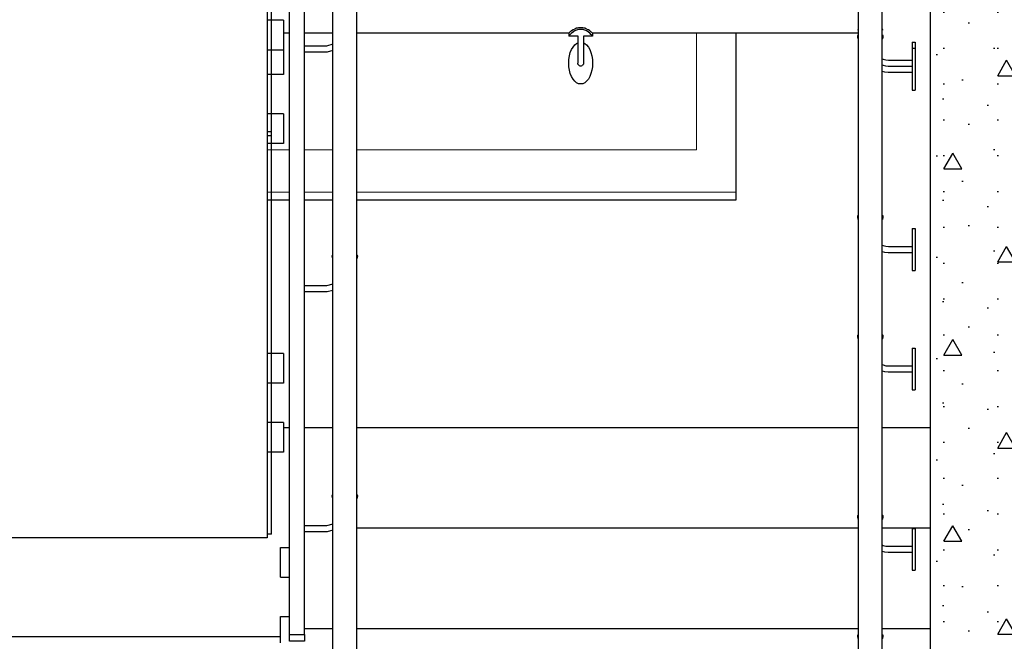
# Model space of a CAD drawing. Header units: millimetres. Extents: x -8544 to 51179, y -2070 to 13050.
# Tile 23 of 168: x 1963 to 3611, y 4977 to 6018. Entities that reach past the tile are written whole.
import ezdxf

# ---------------------------------------------------------------- set-up
doc = ezdxf.new("R2010")
doc.units = ezdxf.units.MM
doc.header["$LTSCALE"] = 0.5
doc.header["$MEASUREMENT"] = 0
doc.linetypes.add('PLINE', pattern=[0])
for name, color, linetype in [('0(Nye konstruksjoner)', 7, 'Continuous'), ('223- Bjelker', 7, 'Continuous'), ('2411 Bærende innervegger betong', 7, 'Continuous'), ('2411 Bærende innervegger betong (Skravur)', 7, 'Continuous'), ('281- Innvendige trapper(Nye konstruksjoner)', 7, 'Continuous'), ('287- Andre rekkverk_ håndlister og fendere(Nye konstruksjoner)', 7, 'Continuous')]:
    doc.layers.add(name, color=color, linetype=linetype)
doc.layers.add('234- Vinduer_ dører_ porter(Nye konstruksjoner)', color=7, linetype='Continuous', lineweight=0)

msp = doc.modelspace()

# ---------------------------------------------------------------- hatches: boundary and pattern name
at = {"layer": '2411 Bærende innervegger betong (Skravur)', "linetype": 'Continuous'}
h = msp.add_hatch(dxfattribs=at)
h.set_pattern_fill('Betong_strukturell', color=256, style=0, pattern_type=2)
h.set_pattern_definition([(0, (0, 0), (0, 311.769), [30, -150]), (0, (90, 155.9), (0, 311.769), [30, -150]), (60, (0, 0), (-270, 155.885), [30, -150]), (60, (180, 0), (-270, 155.885), [30, -150]), (120, (30, 0), (270, 155.885), [30, -150]), (120, (210, 0), (270, 155.885), [30, -150]), (0, (0, 30), (0, 60), [0, -60, 0, -90]), (45, (30, 30), (-42.4264, 42.4264), [0, -45, 0, -75])])
h.paths.add_polyline_path([(3486.9, 3820), (3686.9, 3820), (3686.9, 6620), (3486.9, 6620)])

# ---------------------------------------------------------------- linework, layer by layer
at = {"layer": '0(Nye konstruksjoner)', "linetype": 'PLINE'}
for p, q in [((3161.9, 5995), (3161.9, 5715.5)), ((2414.4, 5715.5), (2376.9, 5715.5)), ((2486.9, 5715.5), (2439.4, 5715.5)), ((3161.9, 5715.5), (2526.9, 5715.5))]:
    msp.add_line(p, q, dxfattribs=at)
at = {"layer": '223- Bjelker', "linetype": 'PLINE'}
for p, q in [((2404.4, 5335), (2414.4, 5335)), ((2439.4, 5335), (2486.9, 5335)), ((2526.9, 5335), (3366.9, 5335)), ((3406.9, 5335), (3486.9, 5335)), ((1316.9, 4985), (2399.4, 4985))]:
    msp.add_line(p, q, dxfattribs=at)
at = {"layer": '234- Vinduer_ dører_ porter(Nye konstruksjoner)', "linetype": 'PLINE'}
for p, q in [((3095.9, 5800), (3095.9, 5995)), ((2376.9, 5800), (2414.4, 5800)), ((2439.4, 5800), (2486.9, 5800)), ((2526.9, 5800), (3095.9, 5800)), ((2414.4, 5729), (2376.9, 5729)), ((2486.9, 5729), (2439.4, 5729)), ((3161.9, 5729), (2526.9, 5729))]:
    msp.add_line(p, q, dxfattribs=at)
at = {"layer": '2411 Bærende innervegger betong', "linetype": 'PLINE'}
msp.add_line((3486.9, 6532.5), (3486.9, 3820), dxfattribs=at)
at = {"layer": '281- Innvendige trapper(Nye konstruksjoner)', "linetype": 'PLINE'}
for p, q in [((2376.9, 6047.8), (2376.9, 5991.7)), ((2376.9, 5991.7), (2376.9, 5935.6)), ((2376.9, 5935.6), (2376.9, 5879.4)), ((2376.9, 5879.4), (2376.9, 5823.3)), ((2376.9, 5823.3), (2376.9, 5767.2)), ((2376.9, 5767.2), (2376.9, 5711.1)), ((2376.9, 5711.1), (2376.9, 5655)), ((2376.9, 5655), (2376.9, 5598.9)), ((2376.9, 5598.9), (2376.9, 5542.8)), ((2376.9, 5542.8), (2376.9, 5486.7)), ((2376.9, 5486.7), (2376.9, 5430.6)), ((2376.9, 5430.6), (2376.9, 5374.4)), ((2376.9, 5374.4), (2376.9, 5318.3)), ((2376.9, 5318.3), (2376.9, 5262.2)), ((2376.9, 5262.2), (2376.9, 5206.1)), ((2376.9, 5206.1), (2376.9, 5150)), ((2526.9, 5166.7), (3366.9, 5166.7)), ((3406.9, 5166.7), (3486.9, 5166.7)), ((2376.9, 5150), (1316.9, 5150)), ((2439.4, 4998.3), (2486.9, 4998.3)), ((2526.9, 4998.3), (3366.9, 4998.3)), ((3406.9, 4998.3), (3486.9, 4998.3))]:
    msp.add_line(p, q, dxfattribs=at)
at = {"layer": '287- Andre rekkverk_ håndlister og fendere(Nye konstruksjoner)', "linetype": 'PLINE'}
for p, q in [((2384.4, 5829.6), (2384.4, 6497.1)), ((2414.4, 4988.3), (2414.4, 6335)), ((2439.4, 4988.3), (2439.4, 6335)), ((3366.9, 4702.7), (3366.9, 6215)), ((3406.9, 4702.7), (3406.9, 6215)), ((2486.9, 4771), (2486.9, 6117.7)), ((2526.9, 4771), (2526.9, 6117.7)), ((2404.4, 6016.6), (2376.9, 6016.6)), ((2404.4, 6016.6), (2404.4, 6016.2)), ((2404.4, 6016.2), (2404.4, 6015.1)), ((2404.4, 6015.1), (2404.4, 6013.3)), ((2404.4, 6013.3), (2404.4, 6010.8)), ((2404.4, 6010.8), (2404.4, 6007.7)), ((2404.4, 6007.7), (2404.4, 6000.2)), ((2889.6, 6000.8), (2889.1, 6000.6)), ((2891.9, 6002), (2889.6, 6000.8)), ((2895.1, 6003.2), (2891.9, 6002)), ((2896.6, 6003.5), (2895.1, 6003.2)), ((2898.5, 6003.9), (2896.6, 6003.5)), ((2898.5, 6001.1), (2896.6, 6000.6)), ((2901.9, 6004.2), (2898.5, 6003.9)), ((2901.9, 6001.5), (2898.5, 6001.1)), ((2905.4, 6003.9), (2901.9, 6004.2)), ((2905.4, 6001.1), (2901.9, 6001.5)), ((2907.3, 6003.5), (2905.4, 6003.9)), ((2907.3, 6000.6), (2905.4, 6001.1)), ((2908.8, 6003.2), (2907.3, 6003.5)), ((2911.9, 6002), (2908.8, 6003.2)), ((2914.2, 6000.8), (2911.9, 6002)), ((2914.8, 6000.6), (2914.2, 6000.8)), ((3366.9, 6002.2), (3365.9, 6001.5)), ((3366.1, 6001.1), (3365.9, 6001.5)), ((3366.4, 6000.6), (3366.1, 6001.1)), ((3406.9, 6002.2), (3408, 6001.5)), ((3407.8, 6001.1), (3407.5, 6000.6)), ((3408, 6001.5), (3407.8, 6001.1)), ((2404.4, 6000.2), (2404.4, 5996)), ((2404.4, 5996), (2404.4, 5991.6)), ((2414.4, 5995), (2404.4, 5995)), ((2404.4, 5991.6), (2404.4, 5987.3)), ((2404.4, 5987.3), (2404.4, 5983.1)), ((2486.9, 5995), (2439.4, 5995)), ((2881.9, 5995), (2526.9, 5995)), ((2882.1, 5995), (2881.9, 5995)), ((2881.9, 5995), (2881.9, 5990)), ((2882.1, 5990), (2881.9, 5990)), ((2882.2, 5995.3), (2882.1, 5995)), ((2882.2, 5990.4), (2882.1, 5990)), ((2897.5, 5990), (2882.1, 5990)), ((2882.7, 5995.6), (2882.2, 5995.3)), ((2882.7, 5990.8), (2882.2, 5990.4)), ((2883.1, 5996.2), (2882.7, 5995.6)), ((2883.1, 5991.4), (2882.7, 5990.8)), ((2884, 5996.8), (2883.1, 5996.2)), ((2884, 5992.3), (2883.1, 5991.4)), ((2884.6, 5997.4), (2884, 5996.8)), ((2884.6, 5993.1), (2884, 5992.3)), ((2886.2, 5998.6), (2884.6, 5997.4)), ((2886.2, 5994.4), (2884.6, 5993.1)), ((2886.6, 5999), (2886.2, 5998.6)), ((2886.6, 5995), (2886.2, 5994.4)), ((2889.1, 6000.6), (2886.6, 5999)), ((2889.1, 5996.9), (2886.6, 5995)), ((2889.6, 5997.3), (2889.1, 5996.9)), ((2891.9, 5998.8), (2889.6, 5997.3)), ((2895.1, 6000.2), (2891.9, 5998.8)), ((2896.6, 6000.6), (2895.1, 6000.2)), ((2896.9, 5990), (2896.9, 5975)), ((2921.8, 5990), (2906.4, 5990)), ((2906.9, 5990), (2906.9, 5975)), ((2908.8, 6000.2), (2907.3, 6000.6)), ((2911.9, 5998.8), (2908.8, 6000.2)), ((2914.2, 5997.3), (2911.9, 5998.8)), ((2914.8, 5996.9), (2914.2, 5997.3)), ((2917.2, 5999), (2914.8, 6000.6)), ((2917.2, 5995), (2914.8, 5996.9)), ((2917.7, 5998.6), (2917.2, 5999)), ((2917.7, 5994.4), (2917.2, 5995)), ((2919.2, 5997.4), (2917.7, 5998.6)), ((2919.2, 5993.1), (2917.7, 5994.4)), ((2919.8, 5996.8), (2919.2, 5997.4)), ((2919.8, 5992.3), (2919.2, 5993.1)), ((2920.7, 5996.2), (2919.8, 5996.8)), ((2920.7, 5991.4), (2919.8, 5992.3)), ((2921.2, 5995.6), (2920.7, 5996.2)), ((2921.2, 5990.8), (2920.7, 5991.4)), ((2921.6, 5995.3), (2921.2, 5995.6)), ((2921.6, 5990.4), (2921.2, 5990.8)), ((2921.8, 5995), (2921.6, 5995.3)), ((2921.8, 5990), (2921.6, 5990.4)), ((2921.9, 5995), (2921.8, 5995)), ((2921.9, 5990), (2921.8, 5990)), ((2921.9, 5995), (2921.9, 5990)), ((3366.9, 5995), (2921.9, 5995)), ((3365.9, 5989.9), (3366.1, 5991.3)), ((3366.1, 5987.8), (3365.9, 5989.9)), ((3366.1, 5991.3), (3366.4, 5991.8)), ((3366.4, 5986.4), (3366.1, 5987.8)), ((3366.7, 6000.2), (3366.4, 6000.6)), ((3366.4, 5991.8), (3366.7, 5992.2)), ((3366.7, 5985.4), (3366.4, 5986.4)), ((3366.9, 5999.9), (3366.7, 6000.2)), ((3366.9, 5992.4), (3366.7, 5992.2)), ((3366.9, 5984.8), (3366.7, 5985.4)), ((3407.2, 6000.2), (3406.9, 5999.9)), ((3406.9, 5992.4), (3407.2, 5992.2)), ((3407.2, 5985.4), (3406.9, 5984.8)), ((3407.5, 6000.6), (3407.2, 6000.2)), ((3407.2, 5992.2), (3407.5, 5991.8)), ((3407.5, 5986.4), (3407.2, 5985.4)), ((3407.5, 5991.8), (3407.8, 5991.3)), ((3407.8, 5987.8), (3407.5, 5986.4)), ((3407.8, 5991.3), (3408, 5989.9)), ((3408, 5989.9), (3407.8, 5987.8)), ((2404.4, 5983.1), (2404.4, 5979.1)), ((2404.4, 5979.1), (2404.4, 5975.6)), ((2404.4, 5975.6), (2404.4, 5972.5)), ((2404.4, 5972.5), (2404.4, 5970)), ((2404.4, 5970), (2404.4, 5968.1)), ((2404.4, 5968.1), (2404.4, 5967)), ((2476.3, 5973.5), (2439.4, 5973.5)), ((2486.9, 5976.4), (2476.3, 5973.5)), ((2886.6, 5967.5), (2889.1, 5971.8)), ((2889.1, 5971.8), (2891.9, 5975.3)), ((2891.9, 5975.3), (2895.1, 5977.9)), ((2895.1, 5977.9), (2896.9, 5978.8)), ((2896.9, 5975), (2896.9, 5969.8)), ((2896.9, 5969.8), (2896.9, 5964.7)), ((2906.9, 5978.8), (2908.8, 5977.9)), ((2906.9, 5975), (2906.9, 5969.8)), ((2906.9, 5969.8), (2906.9, 5964.7)), ((2908.8, 5977.9), (2911.9, 5975.3)), ((2911.9, 5975.3), (2914.8, 5971.8)), ((2914.8, 5971.8), (2917.2, 5967.5)), ((3456.9, 5980), (3456.9, 5979.5)), ((3456.9, 5980), (3461.9, 5980)), ((3456.9, 5979.5), (3456.9, 5977.9)), ((3456.9, 5977.9), (3456.9, 5975.3)), ((3456.9, 5975.3), (3456.9, 5971.8)), ((3456.9, 5971.8), (3456.9, 5969.9)), ((3456.9, 5969.9), (3456.9, 5969.4)), ((3456.9, 5969.9), (3461.9, 5969.9)), ((3456.9, 5969.4), (3456.9, 5967.8)), ((3456.9, 5967.8), (3456.9, 5965.3)), ((3461.9, 5980), (3461.9, 5979.5)), ((3461.9, 5979.5), (3461.9, 5977.9)), ((3461.9, 5977.9), (3461.9, 5975.3)), ((3461.9, 5975.3), (3461.9, 5971.8)), ((3461.9, 5971.8), (3461.9, 5969.9)), ((3461.9, 5969.9), (3461.9, 5969.4)), ((3461.9, 5969.4), (3461.9, 5967.8)), ((3461.9, 5967.8), (3461.9, 5965.3)), ((2404.4, 5966.6), (2376.9, 5966.6)), ((2404.4, 5967), (2404.4, 5966.6)), ((2404.4, 5966.6), (2404.4, 5959.4)), ((2404.4, 5959.4), (2404.4, 5955.2)), ((2404.4, 5955.2), (2404.4, 5950.9)), ((2477.6, 5963.5), (2439.4, 5963.5)), ((2486.9, 5966), (2477.6, 5963.5)), ((2882.2, 5951.1), (2883.1, 5957)), ((2883.1, 5957), (2884.6, 5962.5)), ((2884.6, 5962.5), (2886.6, 5967.5)), ((2896.9, 5964.7), (2896.9, 5960)), ((2896.9, 5960), (2896.9, 5955.7)), ((2896.9, 5955.7), (2896.9, 5952)), ((2896.9, 5952), (2896.9, 5949)), ((2906.9, 5964.7), (2906.9, 5960)), ((2906.9, 5960), (2906.9, 5955.7)), ((2906.9, 5955.7), (2906.9, 5952)), ((2906.9, 5952), (2906.9, 5949)), ((2917.2, 5967.5), (2919.2, 5962.5)), ((2919.2, 5962.5), (2920.7, 5957)), ((2920.7, 5957), (2921.6, 5951.1)), ((3406.9, 5952.2), (3408.4, 5951.5)), ((3408.4, 5951.5), (3412.6, 5950.4)), ((3456.9, 5965.3), (3456.9, 5961.8)), ((3456.9, 5961.8), (3456.9, 5957.4)), ((3456.9, 5957.4), (3456.9, 5952.4)), ((3456.9, 5952.4), (3456.9, 5946.9)), ((3461.9, 5965.3), (3461.9, 5961.8)), ((3461.9, 5961.8), (3461.9, 5957.4)), ((3461.9, 5957.4), (3461.9, 5952.4)), ((3461.9, 5952.4), (3461.9, 5946.9)), ((2404.4, 5950.9), (2404.4, 5946.5)), ((2404.4, 5946.5), (2404.4, 5942.3)), ((2404.4, 5942.3), (2404.4, 5938.4)), ((2404.4, 5938.4), (2404.4, 5934.8)), ((2881.9, 5945), (2882.2, 5951.1)), ((2882.2, 5938.9), (2881.9, 5945)), ((2883.1, 5933), (2882.2, 5938.9)), ((2896.9, 5949), (2896.9, 5946.8)), ((2896.9, 5946.8), (2896.9, 5945.5)), ((2896.9, 5945.5), (2896.9, 5945)), ((2897, 5944.1), (2896.9, 5945)), ((2897.2, 5943.3), (2897, 5944.1)), ((2897.6, 5942.5), (2897.2, 5943.3)), ((2898.1, 5941.8), (2897.6, 5942.5)), ((2898.7, 5941.2), (2898.1, 5941.8)), ((2899.4, 5940.7), (2898.7, 5941.2)), ((2900.2, 5940.3), (2899.4, 5940.7)), ((2901.1, 5940.1), (2900.2, 5940.3)), ((2901.9, 5940), (2901.1, 5940.1)), ((2902.8, 5940.1), (2901.9, 5940)), ((2903.6, 5940.3), (2902.8, 5940.1)), ((2904.4, 5940.7), (2903.6, 5940.3)), ((2905.1, 5941.2), (2904.4, 5940.7)), ((2905.8, 5941.8), (2905.1, 5941.2)), ((2906.3, 5942.5), (2905.8, 5941.8)), ((2906.6, 5943.3), (2906.3, 5942.5)), ((2906.9, 5944.1), (2906.6, 5943.3)), ((2906.9, 5949), (2906.9, 5946.8)), ((2906.9, 5946.8), (2906.9, 5945.5)), ((2906.9, 5945.5), (2906.9, 5945)), ((2906.9, 5945), (2906.9, 5944.1)), ((2921.6, 5938.9), (2920.7, 5933)), ((2921.6, 5951.1), (2921.9, 5945)), ((2921.9, 5945), (2921.6, 5938.9)), ((3406.9, 5942.2), (3408.4, 5941.5)), ((3408.4, 5941.5), (3412.6, 5940.3)), ((3412.5, 5940.4), (3416.7, 5940)), ((3412.6, 5950.4), (3417.1, 5950)), ((3412.6, 5940.3), (3417.1, 5939.9)), ((3416.7, 5940), (3456.9, 5940)), ((3417.1, 5950), (3456.9, 5950)), ((3417.1, 5939.9), (3456.9, 5939.9)), ((3456.9, 5946.9), (3456.9, 5941)), ((3456.9, 5941), (3456.9, 5934.9)), ((3456.9, 5934.9), (3456.9, 5928.9)), ((3461.9, 5946.9), (3461.9, 5941)), ((3461.9, 5941), (3461.9, 5934.9)), ((3461.9, 5934.9), (3461.9, 5928.9)), ((2404.4, 5925.8), (2376.9, 5925.8)), ((2404.4, 5934.8), (2404.4, 5931.7)), ((2404.4, 5931.7), (2404.4, 5929.2)), ((2404.4, 5929.2), (2404.4, 5927.3)), ((2404.4, 5927.3), (2404.4, 5926.2)), ((2404.4, 5926.2), (2404.4, 5925.8)), ((2884.6, 5927.5), (2883.1, 5933)), ((2886.6, 5922.5), (2884.6, 5927.5)), ((2889.1, 5918.2), (2886.6, 5922.5)), ((2917.2, 5922.5), (2914.8, 5918.2)), ((2919.2, 5927.5), (2917.2, 5922.5)), ((2920.7, 5933), (2919.2, 5927.5)), ((3406.9, 5931.5), (3410.8, 5930.5)), ((3410.8, 5930.5), (3416.7, 5929.9)), ((3416.7, 5929.9), (3456.9, 5929.9)), ((3456.9, 5928.9), (3456.9, 5923)), ((3456.9, 5923), (3456.9, 5917.4)), ((3461.9, 5928.9), (3461.9, 5923)), ((3461.9, 5923), (3461.9, 5917.4)), ((2891.9, 5914.7), (2889.1, 5918.2)), ((2895.1, 5912.1), (2891.9, 5914.7)), ((2898.5, 5910.5), (2895.1, 5912.1)), ((2901.9, 5910), (2898.5, 5910.5)), ((2905.4, 5910.5), (2901.9, 5910)), ((2908.8, 5912.1), (2905.4, 5910.5)), ((2911.9, 5914.7), (2908.8, 5912.1)), ((2914.8, 5918.2), (2911.9, 5914.7)), ((3456.9, 5917.4), (3456.9, 5912.5)), ((3456.9, 5912.5), (3456.9, 5908.1)), ((3456.9, 5908.1), (3456.9, 5904.6)), ((3456.9, 5904.6), (3456.9, 5902.1)), ((3456.9, 5902.1), (3456.9, 5900.5)), ((3461.9, 5917.4), (3461.9, 5912.5)), ((3461.9, 5912.5), (3461.9, 5908.1)), ((3461.9, 5908.1), (3461.9, 5904.6)), ((3461.9, 5904.6), (3461.9, 5902.1)), ((3461.9, 5902.1), (3461.9, 5900.5)), ((3456.9, 5900.5), (3456.9, 5899.9)), ((3456.9, 5899.9), (3461.9, 5899.9)), ((3461.9, 5900.5), (3461.9, 5899.9)), ((2404.4, 5860.2), (2376.9, 5860.2)), ((2404.4, 5860.2), (2404.4, 5859.8)), ((2404.4, 5859.8), (2404.4, 5858.7)), ((2404.4, 5858.7), (2404.4, 5856.9)), ((2404.4, 5856.9), (2404.4, 5854.4)), ((2404.4, 5854.4), (2404.4, 5851.3)), ((2404.4, 5851.3), (2404.4, 5843.8)), ((2404.4, 5843.8), (2404.4, 5839.6)), ((2404.4, 5839.6), (2404.4, 5835.2)), ((2384.4, 5829.6), (2376.9, 5829.6)), ((2376.9, 5823.8), (2384.4, 5823.8)), ((2384.4, 5823.8), (2384.4, 5829.6)), ((2384.4, 5156.2), (2384.4, 5823.8)), ((2404.4, 5835.2), (2404.4, 5830.9)), ((2404.4, 5830.9), (2404.4, 5826.7)), ((2404.4, 5826.7), (2404.4, 5822.7)), ((2404.4, 5822.7), (2404.4, 5819.2)), ((2404.4, 5810.2), (2376.9, 5810.2)), ((2404.4, 5819.2), (2404.4, 5816.1)), ((2404.4, 5816.1), (2404.4, 5813.6)), ((2404.4, 5813.6), (2404.4, 5811.7)), ((2404.4, 5811.7), (2404.4, 5810.6)), ((2404.4, 5810.6), (2404.4, 5810.2)), ((3365.9, 5687.9), (3366.1, 5689.3)), ((3366.1, 5685.8), (3365.9, 5687.9)), ((3366.1, 5689.3), (3366.4, 5689.8)), ((3366.4, 5689.8), (3366.7, 5690.2)), ((3366.9, 5690.3), (3366.7, 5690.2)), ((3406.9, 5690.3), (3407.2, 5690.2)), ((3407.2, 5690.2), (3407.5, 5689.8)), ((3407.5, 5689.8), (3407.8, 5689.3)), ((3407.8, 5689.3), (3408, 5687.9)), ((3408, 5687.9), (3407.8, 5685.8)), ((3366.4, 5684.4), (3366.1, 5685.8)), ((3366.7, 5683.3), (3366.4, 5684.4)), ((3366.9, 5682.8), (3366.7, 5683.3)), ((3407.2, 5683.3), (3406.9, 5682.8)), ((3407.5, 5684.4), (3407.2, 5683.3)), ((3407.8, 5685.8), (3407.5, 5684.4)), ((3456.9, 5667.9), (3456.9, 5667.4)), ((3456.9, 5667.9), (3461.9, 5667.9)), ((3456.9, 5667.4), (3456.9, 5665.8)), ((3456.9, 5665.8), (3456.9, 5663.2)), ((3456.9, 5663.2), (3456.9, 5659.7)), ((3456.9, 5659.7), (3456.9, 5655.4)), ((3456.9, 5655.4), (3456.9, 5650.4)), ((3461.9, 5667.9), (3461.9, 5667.4)), ((3461.9, 5667.4), (3461.9, 5665.8)), ((3461.9, 5665.8), (3461.9, 5663.2)), ((3461.9, 5663.2), (3461.9, 5659.7)), ((3461.9, 5659.7), (3461.9, 5655.4)), ((3461.9, 5655.4), (3461.9, 5650.4)), ((3406.9, 5640.1), (3408.4, 5639.5)), ((3408.4, 5639.5), (3412.6, 5638.3)), ((3412.6, 5638.3), (3417.1, 5637.9)), ((3456.9, 5650.4), (3456.9, 5644.9)), ((3456.9, 5644.9), (3456.9, 5639)), ((3456.9, 5639), (3456.9, 5632.9)), ((3461.9, 5650.4), (3461.9, 5644.9)), ((3461.9, 5644.9), (3461.9, 5639)), ((3461.9, 5639), (3461.9, 5632.9)), ((2485.9, 5621.8), (2486.9, 5623.4)), ((2486.9, 5617.1), (2485.9, 5621.8)), ((2526.9, 5623.4), (2528, 5621.8)), ((2528, 5621.8), (2526.9, 5617.1)), ((3406.9, 5629.5), (3410.8, 5628.4)), ((3410.8, 5628.4), (3416.7, 5627.9)), ((3416.7, 5627.9), (3456.9, 5627.9)), ((3417.1, 5637.9), (3456.9, 5637.9)), ((3456.9, 5632.9), (3456.9, 5626.9)), ((3456.9, 5626.9), (3456.9, 5621)), ((3461.9, 5632.9), (3461.9, 5626.9)), ((3461.9, 5626.9), (3461.9, 5621)), ((3456.9, 5621), (3456.9, 5615.4)), ((3456.9, 5615.4), (3456.9, 5610.4)), ((3456.9, 5610.4), (3456.9, 5606.1)), ((3456.9, 5606.1), (3456.9, 5602.6)), ((3461.9, 5621), (3461.9, 5615.4)), ((3461.9, 5615.4), (3461.9, 5610.4)), ((3461.9, 5610.4), (3461.9, 5606.1)), ((3461.9, 5606.1), (3461.9, 5602.6)), ((3456.9, 5602.6), (3456.9, 5600)), ((3456.9, 5600), (3456.9, 5598.5)), ((3456.9, 5598.5), (3456.9, 5597.9)), ((3456.9, 5597.9), (3461.9, 5597.9)), ((3461.9, 5602.6), (3461.9, 5600)), ((3461.9, 5600), (3461.9, 5598.5)), ((3461.9, 5598.5), (3461.9, 5597.9)), ((2486.9, 5574.8), (2476.3, 5571.9)), ((2476.3, 5571.9), (2439.4, 5571.9)), ((2477.6, 5561.9), (2439.4, 5561.9)), ((2486.9, 5564.4), (2477.6, 5561.9)), ((3366.1, 5489.3), (3366.4, 5489.8)), ((3366.4, 5489.8), (3366.7, 5490.2)), ((3366.9, 5490.3), (3366.7, 5490.2)), ((3406.9, 5490.3), (3407.2, 5490.2)), ((3407.2, 5490.2), (3407.5, 5489.8)), ((3407.5, 5489.8), (3407.8, 5489.3)), ((3365.9, 5487.9), (3366.1, 5489.3)), ((3366.1, 5485.8), (3365.9, 5487.9)), ((3366.4, 5484.4), (3366.1, 5485.8)), ((3366.7, 5483.3), (3366.4, 5484.4)), ((3366.9, 5482.8), (3366.7, 5483.3)), ((3407.2, 5483.3), (3406.9, 5482.8)), ((3407.5, 5484.4), (3407.2, 5483.3)), ((3407.8, 5485.8), (3407.5, 5484.4)), ((3407.8, 5489.3), (3408, 5487.9)), ((3408, 5487.9), (3407.8, 5485.8)), ((2404.4, 5458.9), (2376.9, 5458.9)), ((2404.4, 5458.9), (2404.4, 5458.5)), ((2404.4, 5458.5), (2404.4, 5457.4)), ((2404.4, 5457.4), (2404.4, 5455.6)), ((3456.9, 5467.9), (3456.9, 5467.4)), ((3456.9, 5467.9), (3461.9, 5467.9)), ((3456.9, 5467.4), (3456.9, 5465.8)), ((3456.9, 5465.8), (3456.9, 5463.2)), ((3456.9, 5463.2), (3456.9, 5459.7)), ((3456.9, 5459.7), (3456.9, 5455.4)), ((3461.9, 5467.9), (3461.9, 5467.4)), ((3461.9, 5467.4), (3461.9, 5465.8)), ((3461.9, 5465.8), (3461.9, 5463.2)), ((3461.9, 5463.2), (3461.9, 5459.7)), ((3461.9, 5459.7), (3461.9, 5455.4)), ((2404.4, 5455.6), (2404.4, 5453.1)), ((2404.4, 5453.1), (2404.4, 5450)), ((2404.4, 5450), (2404.4, 5442.5)), ((2404.4, 5442.5), (2404.4, 5438.3)), ((3456.9, 5455.4), (3456.9, 5450.4)), ((3456.9, 5450.4), (3456.9, 5444.9)), ((3456.9, 5444.9), (3456.9, 5439)), ((3461.9, 5455.4), (3461.9, 5450.4)), ((3461.9, 5450.4), (3461.9, 5444.9)), ((3461.9, 5444.9), (3461.9, 5439)), ((2404.4, 5438.3), (2404.4, 5433.9)), ((2404.4, 5433.9), (2404.4, 5429.6)), ((2404.4, 5429.6), (2404.4, 5425.4)), ((2404.4, 5425.4), (2404.4, 5421.4)), ((3406.9, 5440.1), (3408.4, 5439.5)), ((3406.9, 5429.5), (3410.8, 5428.4)), ((3408.4, 5439.5), (3412.6, 5438.3)), ((3410.8, 5428.4), (3416.7, 5427.9)), ((3412.6, 5438.3), (3417.1, 5437.9)), ((3416.7, 5427.9), (3456.9, 5427.9)), ((3417.1, 5437.9), (3456.9, 5437.9)), ((3456.9, 5439), (3456.9, 5432.9)), ((3456.9, 5432.9), (3456.9, 5426.9)), ((3456.9, 5426.9), (3456.9, 5421)), ((3461.9, 5439), (3461.9, 5432.9)), ((3461.9, 5432.9), (3461.9, 5426.9)), ((3461.9, 5426.9), (3461.9, 5421)), ((2404.4, 5408.9), (2376.9, 5408.9)), ((2404.4, 5421.4), (2404.4, 5417.9)), ((2404.4, 5417.9), (2404.4, 5414.8)), ((2404.4, 5414.8), (2404.4, 5412.3)), ((2404.4, 5412.3), (2404.4, 5410.4)), ((2404.4, 5410.4), (2404.4, 5409.3)), ((2404.4, 5409.3), (2404.4, 5408.9)), ((3456.9, 5421), (3456.9, 5415.4)), ((3456.9, 5415.4), (3456.9, 5410.4)), ((3456.9, 5410.4), (3456.9, 5406.1)), ((3461.9, 5421), (3461.9, 5415.4)), ((3461.9, 5415.4), (3461.9, 5410.4)), ((3461.9, 5410.4), (3461.9, 5406.1)), ((3456.9, 5406.1), (3456.9, 5402.6)), ((3456.9, 5402.6), (3456.9, 5400)), ((3456.9, 5400), (3456.9, 5398.5)), ((3456.9, 5398.5), (3456.9, 5397.9)), ((3456.9, 5397.9), (3461.9, 5397.9)), ((3461.9, 5406.1), (3461.9, 5402.6)), ((3461.9, 5402.6), (3461.9, 5400)), ((3461.9, 5400), (3461.9, 5398.5)), ((3461.9, 5398.5), (3461.9, 5397.9)), ((2404.4, 5343.3), (2376.9, 5343.3)), ((2404.4, 5343.3), (2404.4, 5342.9)), ((2404.4, 5342.9), (2404.4, 5341.8)), ((2404.4, 5341.8), (2404.4, 5339.9)), ((2404.4, 5339.9), (2404.4, 5337.4)), ((2404.4, 5337.4), (2404.4, 5334.4)), ((2404.4, 5334.4), (2404.4, 5326.9)), ((2404.4, 5326.9), (2404.4, 5322.7)), ((2404.4, 5322.7), (2404.4, 5318.3)), ((2404.4, 5318.3), (2404.4, 5314)), ((2404.4, 5314), (2404.4, 5309.8)), ((2404.4, 5309.8), (2404.4, 5305.8)), ((2404.4, 5293.3), (2376.9, 5293.3)), ((2404.4, 5305.8), (2404.4, 5302.2)), ((2404.4, 5302.2), (2404.4, 5299.1)), ((2404.4, 5299.1), (2404.4, 5296.6)), ((2404.4, 5296.6), (2404.4, 5294.8)), ((2404.4, 5294.8), (2404.4, 5293.6)), ((2404.4, 5293.6), (2404.4, 5293.3)), ((2485.9, 5220.2), (2486.9, 5221.8)), ((2486.9, 5215.5), (2485.9, 5220.2)), ((2526.9, 5221.8), (2528, 5220.2)), ((2528, 5220.2), (2526.9, 5215.5)), ((3365.9, 5185.8), (3366.1, 5187.3)), ((3366.1, 5183.8), (3365.9, 5185.8)), ((3366.1, 5187.3), (3366.4, 5187.8)), ((3366.4, 5182.4), (3366.1, 5183.8)), ((3366.4, 5187.8), (3366.7, 5188.2)), ((3366.7, 5181.3), (3366.4, 5182.4)), ((3366.9, 5188.3), (3366.7, 5188.2)), ((3366.9, 5180.8), (3366.7, 5181.3)), ((3406.9, 5188.3), (3407.2, 5188.2)), ((3407.2, 5181.3), (3406.9, 5180.8)), ((3407.2, 5188.2), (3407.5, 5187.8)), ((3407.5, 5182.4), (3407.2, 5181.3)), ((3407.5, 5187.8), (3407.8, 5187.3)), ((3407.8, 5183.8), (3407.5, 5182.4)), ((3407.8, 5187.3), (3408, 5185.8)), ((3408, 5185.8), (3407.8, 5183.8)), ((2476.3, 5170.3), (2439.4, 5170.3)), ((2477.6, 5160.3), (2439.4, 5160.3)), ((2486.9, 5173.1), (2476.3, 5170.3)), ((2486.9, 5162.8), (2477.6, 5160.3)), ((3456.9, 5165.9), (3456.9, 5165.4)), ((3456.9, 5165.9), (3461.9, 5165.9)), ((3456.9, 5165.4), (3456.9, 5163.8)), ((3456.9, 5163.8), (3456.9, 5161.2)), ((3456.9, 5161.2), (3456.9, 5157.7)), ((3461.9, 5165.9), (3461.9, 5165.4)), ((3461.9, 5165.4), (3461.9, 5163.8)), ((3461.9, 5163.8), (3461.9, 5161.2)), ((3461.9, 5161.2), (3461.9, 5157.7)), ((2384.4, 5156.2), (2376.9, 5156.2)), ((3456.9, 5157.7), (3456.9, 5153.4)), ((3456.9, 5153.4), (3456.9, 5148.4)), ((3456.9, 5148.4), (3456.9, 5142.9)), ((3461.9, 5157.7), (3461.9, 5153.4)), ((3461.9, 5153.4), (3461.9, 5148.4)), ((3461.9, 5148.4), (3461.9, 5142.9)), ((2399.4, 5133.8), (2399.4, 5134.1)), ((2399.4, 5134.1), (2414.4, 5134.1)), ((2399.4, 5132.6), (2399.4, 5133.8)), ((2399.4, 5130.8), (2399.4, 5132.6)), ((2399.4, 5128.3), (2399.4, 5130.8)), ((2399.4, 5125.2), (2399.4, 5128.3)), ((3406.9, 5138.1), (3408.4, 5137.4)), ((3406.9, 5127.5), (3410.8, 5126.4)), ((3408.4, 5137.4), (3412.6, 5136.3)), ((3412.6, 5136.3), (3417.1, 5135.9)), ((3417.1, 5135.9), (3456.9, 5135.9)), ((3456.9, 5142.9), (3456.9, 5137)), ((3456.9, 5137), (3456.9, 5130.9)), ((3456.9, 5130.9), (3456.9, 5124.8)), ((3461.9, 5142.9), (3461.9, 5137)), ((3461.9, 5137), (3461.9, 5130.9)), ((3461.9, 5130.9), (3461.9, 5124.8)), ((2399.4, 5121.6), (2399.4, 5125.2)), ((2399.4, 5117.6), (2399.4, 5121.6)), ((2399.4, 5113.4), (2399.4, 5117.6)), ((2399.4, 5109.1), (2399.4, 5113.4)), ((3410.8, 5126.4), (3416.7, 5125.9)), ((3416.7, 5125.9), (3456.9, 5125.9)), ((3456.9, 5124.8), (3456.9, 5118.9)), ((3456.9, 5118.9), (3456.9, 5113.4)), ((3456.9, 5113.4), (3456.9, 5108.4)), ((3461.9, 5124.8), (3461.9, 5118.9)), ((3461.9, 5118.9), (3461.9, 5113.4)), ((3461.9, 5113.4), (3461.9, 5108.4)), ((2399.4, 5104.7), (2399.4, 5109.1)), ((2399.4, 5100.5), (2399.4, 5104.7)), ((2399.4, 5096.6), (2399.4, 5100.5)), ((2399.4, 5093), (2399.4, 5096.6)), ((3456.9, 5108.4), (3456.9, 5104.1)), ((3456.9, 5104.1), (3456.9, 5100.6)), ((3456.9, 5100.6), (3456.9, 5098)), ((3456.9, 5098), (3456.9, 5096.4)), ((3456.9, 5096.4), (3456.9, 5095.9)), ((3456.9, 5095.9), (3461.9, 5095.9)), ((3461.9, 5108.4), (3461.9, 5104.1)), ((3461.9, 5104.1), (3461.9, 5100.6)), ((3461.9, 5100.6), (3461.9, 5098)), ((3461.9, 5098), (3461.9, 5096.4)), ((3461.9, 5096.4), (3461.9, 5095.9)), ((2399.4, 5090), (2399.4, 5093)), ((2399.4, 5087.5), (2399.4, 5090)), ((2399.4, 5085.6), (2399.4, 5087.5)), ((2399.4, 5084.5), (2399.4, 5085.6)), ((2399.4, 5084.1), (2399.4, 5084.5)), ((2399.4, 5084.1), (2414.4, 5084.1)), ((2399.4, 5018.1), (2399.4, 5018.5)), ((2399.4, 5018.5), (2414.4, 5018.5)), ((2399.4, 5017), (2399.4, 5018.1)), ((2399.4, 5015.1), (2399.4, 5017)), ((2399.4, 5012.6), (2399.4, 5015.1)), ((2399.4, 5009.5), (2399.4, 5012.6)), ((2399.4, 5006), (2399.4, 5009.5)), ((2399.4, 5002), (2399.4, 5006)), ((2399.4, 4997.8), (2399.4, 5002)), ((2399.4, 4993.5), (2399.4, 4997.8)), ((2399.4, 4989.1), (2399.4, 4993.5)), ((2399.4, 4984.9), (2399.4, 4989.1)), ((2399.4, 4981), (2399.4, 4984.9)), ((2399.4, 4977.4), (2399.4, 4981)), ((2414.4, 4976.8), (2414.4, 4988.3)), ((2414.4, 4988.3), (2439.4, 4988.3)), ((2439.4, 4988.3), (2439.4, 4976.8)), ((3365.9, 4985.8), (3366.1, 4987.3)), ((3366.1, 4983.8), (3365.9, 4985.8)), ((3366.1, 4987.3), (3366.4, 4987.8)), ((3366.4, 4982.4), (3366.1, 4983.8)), ((3366.4, 4987.8), (3366.7, 4988.2)), ((3366.7, 4981.3), (3366.4, 4982.4)), ((3366.9, 4988.3), (3366.7, 4988.2)), ((3366.9, 4980.8), (3366.7, 4981.3)), ((3406.9, 4988.3), (3407.2, 4988.2)), ((3407.2, 4981.3), (3406.9, 4980.8)), ((3407.2, 4988.2), (3407.5, 4987.8)), ((3407.5, 4982.4), (3407.2, 4981.3)), ((3407.5, 4987.8), (3407.8, 4987.3)), ((3407.8, 4983.8), (3407.5, 4982.4)), ((3407.8, 4987.3), (3408, 4985.8)), ((3408, 4985.8), (3407.8, 4983.8)), ((2399.4, 4974.3), (2399.4, 4977.4)), ((2439.4, 4976.8), (2414.4, 4976.8))]:
    msp.add_line(p, q, dxfattribs=at)

doc.saveas('drawing.dxf')
